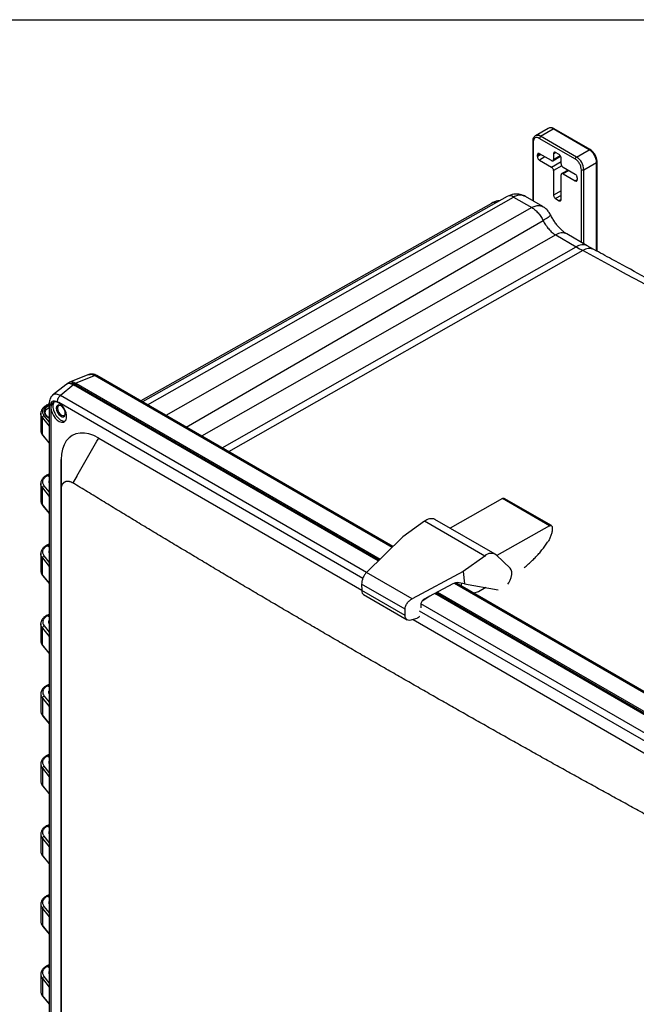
# Model space of a CAD drawing. Header units: inches. Extents: x 1.6 to 69.9, y 1.6 to 53.6.
# Tile 24 of 25: x 52.4 to 61.1, y 39.6 to 53.6. Entities that reach past the tile are written whole.
import ezdxf

# ---------------------------------------------------------------- set-up
doc = ezdxf.new("R2010")
doc.units = ezdxf.units.IN
doc.header["$LTSCALE"] = 6.5
doc.header["$MEASUREMENT"] = 0
doc.layers.add('TEXT', color=140, linetype='Continuous', lineweight=25)

msp = doc.modelspace()

# ---------------------------------------------------------------- linework, layer by layer
for p, q in [((59.861, 52.082), (59.68, 51.978)), ((59.753, 51.97), (59.934, 52.075)), ((60.446, 51.78), (59.934, 52.075)), ((60.458, 51.781), (59.947, 52.076)), ((59.643, 51.901), (59.643, 51.055)), ((59.643, 51.9), (59.643, 51.901)), ((59.65, 51.891), (59.65, 51.051)), ((60.248, 51.645), (59.736, 51.94)), ((60.265, 51.675), (59.753, 51.97)), ((59.708, 51.707), (59.737, 51.724)), ((59.909, 51.624), (59.737, 51.723)), ((59.938, 51.723), (59.967, 51.741)), ((59.938, 51.723), (59.938, 51.64)), ((60.017, 51.711), (59.967, 51.74)), ((60.265, 51.675), (60.446, 51.78)), ((59.758, 51.711), (59.708, 51.682)), ((59.708, 51.682), (59.708, 51.707)), ((59.816, 51.678), (59.737, 51.632)), ((59.737, 51.632), (59.909, 51.533)), ((59.909, 51.533), (60.046, 51.612)), ((59.93, 51.622), (60.037, 51.688)), ((59.938, 51.64), (60.031, 51.698)), ((60.046, 51.578), (60.046, 51.661)), ((60.368, 51.496), (60.549, 51.6)), ((60.549, 50.342), (60.549, 51.6)), ((60.556, 50.338), (60.556, 51.61)), ((60.054, 51.55), (59.938, 51.483)), ((59.938, 51.483), (59.938, 51.135)), ((60.144, 51.488), (60.054, 51.44)), ((60.247, 51.429), (60.074, 51.529)), ((60.156, 51.482), (60.074, 51.438)), ((60.074, 51.438), (60.247, 51.338)), ((60.139, 51.485), (60.139, 51.491)), ((60.143, 51.488), (60.143, 51.489)), ((60.334, 50.464), (60.334, 51.496)), ((60.368, 50.444), (60.368, 51.496)), ((60.046, 51.073), (60.046, 51.421)), ((60.275, 51.354), (60.247, 51.338)), ((60.275, 51.379), (60.275, 51.355)), ((60.046, 51.197), (59.938, 51.135)), ((59.055, 51.018), (54.075, 48.213)), ((59.279, 51.117), (54.098, 48.199)), ((54.171, 48.158), (59.371, 51.107)), ((59.371, 51.107), (59.629, 50.958)), ((59.786, 50.972), (59.542, 51.113)), ((60.046, 51.131), (59.967, 51.085)), ((59.967, 51.085), (60.017, 51.056)), ((60.045, 51.072), (60.017, 51.056)), ((59.629, 50.958), (54.429, 48.008)), ((59.778, 50.975), (59.784, 50.973)), ((54.721, 47.84), (59.789, 50.775)), ((59.97, 50.569), (54.938, 47.715)), ((59.97, 50.569), (60.262, 50.4)), ((60.418, 50.415), (60.126, 50.583)), ((55.23, 47.546), (60.262, 50.4)), ((60.356, 50.348), (55.321, 47.493)), ((60.512, 50.363), (60.418, 50.415)), ((53.337, 48.588), (53.06, 48.479)), ((53.427, 48.573), (53.152, 48.465)), ((53.427, 48.573), (57.647, 46.137)), ((57.656, 46.146), (53.45, 48.573)), ((53.01, 48.444), (52.821, 48.293)), ((53.12, 48.44), (52.933, 48.29)), ((57.447, 45.942), (53.12, 48.44)), ((53.132, 48.433), (53.152, 48.443)), ((53.152, 48.465), (57.475, 45.969)), ((53.152, 48.443), (57.461, 45.955)), ((57.281, 45.779), (52.933, 48.29)), ((52.746, 48.15), (52.772, 48.16)), ((52.759, 48.142), (52.746, 48.15)), ((52.772, 48.148), (52.759, 48.142)), ((52.772, 48.18), (52.772, 35.685)), ((52.885, 48.203), (52.909, 48.189)), ((57.229, 45.695), (52.909, 48.189)), ((52.653, 48.038), (52.653, 47.794)), ((52.655, 48.041), (52.654, 48.03)), ((52.677, 47.737), (52.677, 47.975)), ((52.677, 47.975), (52.772, 47.855)), ((52.772, 47.916), (52.702, 48.004)), ((52.772, 47.619), (52.677, 47.737)), ((52.68, 47.726), (52.772, 47.612)), ((53.451, 47.643), (53.476, 47.687)), ((53.476, 47.687), (57.214, 45.529)), ((53.164, 47.147), (53.451, 47.643)), ((52.945, 36.249), (52.945, 47.381)), ((52.945, 47.381), (52.945, 46.957)), ((52.746, 47.155), (52.772, 47.165)), ((52.746, 47.155), (52.772, 47.139)), ((53.164, 47.147), (53.108, 47.051)), ((52.653, 47.043), (52.653, 46.798)), ((52.655, 47.046), (52.654, 47.035)), ((52.677, 46.741), (52.677, 46.979)), ((52.677, 46.979), (52.772, 46.859)), ((52.772, 46.921), (52.702, 47.009)), ((59.212, 46.828), (58.468, 46.409)), ((59.883, 46.44), (59.212, 46.828)), ((59.909, 46.443), (59.238, 46.83)), ((52.772, 46.624), (52.677, 46.741)), ((52.68, 46.73), (52.772, 46.617)), ((58.106, 46.506), (57.799, 46.285)), ((58.961, 46.012), (58.106, 46.506)), ((59.109, 46.039), (58.254, 46.532)), ((59.883, 46.44), (59.134, 46.019)), ((59.92, 46.418), (59.92, 46.4)), ((57.28, 45.778), (57.799, 46.285)), ((52.746, 46.16), (52.772, 46.17)), ((52.746, 46.16), (52.772, 46.144)), ((52.653, 46.048), (52.653, 45.803)), ((52.655, 46.051), (52.654, 46.04)), ((52.676, 45.746), (52.676, 45.984)), ((52.676, 45.984), (52.772, 45.864)), ((52.772, 45.926), (52.702, 46.014)), ((58.961, 46.012), (58.654, 45.792)), ((59.321, 45.839), (59.126, 46.026)), ((52.772, 45.629), (52.676, 45.746)), ((52.68, 45.735), (52.772, 45.622)), ((57.928, 45.404), (57.28, 45.778)), ((58.654, 45.792), (57.928, 45.404)), ((58.654, 45.792), (58.674, 45.616)), ((57.829, 45.256), (57.212, 45.612)), ((57.212, 45.612), (57.214, 45.523)), ((58.509, 45.616), (58.1, 45.398)), ((58.529, 45.627), (63.096, 42.99)), ((63.119, 42.991), (58.551, 45.629)), ((58.562, 45.623), (58.562, 45.624)), ((58.674, 45.616), (58.599, 45.633)), ((58.674, 45.616), (59.15, 45.533)), ((58.974, 45.564), (58.87, 45.504)), ((57.828, 45.169), (57.214, 45.523)), ((57.239, 45.465), (57.859, 45.106)), ((58.181, 45.441), (58.07, 45.371)), ((62.828, 42.835), (58.25, 45.478)), ((58.26, 45.472), (58.28, 45.483)), ((58.28, 45.483), (58.272, 45.49)), ((58.28, 45.483), (62.865, 42.836)), ((58.289, 45.499), (62.865, 42.857)), ((58.87, 45.504), (58.799, 45.485)), ((58.052, 45.327), (58.051, 45.278)), ((62.604, 42.706), (58.053, 45.334)), ((52.772, 45.174), (52.746, 45.165)), ((52.772, 45.149), (52.746, 45.165)), ((57.828, 45.169), (57.829, 45.256)), ((62.532, 42.633), (58.034, 45.23)), ((52.655, 45.056), (52.653, 45.045)), ((52.653, 45.052), (52.653, 44.808)), ((52.702, 45.019), (52.772, 44.931)), ((57.994, 45.126), (57.927, 45.104)), ((57.942, 45.109), (61.967, 42.785)), ((52.676, 44.751), (52.676, 44.989)), ((52.676, 44.989), (52.772, 44.869)), ((52.772, 44.633), (52.676, 44.751)), ((52.68, 44.74), (52.772, 44.627)), ((52.772, 44.179), (52.746, 44.169)), ((52.772, 44.154), (52.746, 44.169)), ((52.653, 44.057), (52.653, 43.813)), ((52.676, 43.994), (52.676, 43.756)), ((52.676, 43.994), (52.772, 43.874)), ((52.702, 44.024), (52.772, 43.936)), ((52.772, 43.638), (52.676, 43.756)), ((52.68, 43.745), (52.772, 43.632)), ((52.653, 43.062), (52.653, 42.818)), ((52.746, 43.174), (52.772, 43.184)), ((52.746, 43.174), (52.772, 43.159)), ((52.676, 42.999), (52.676, 42.761)), ((52.676, 42.999), (52.772, 42.879)), ((52.772, 42.941), (52.702, 43.029)), ((52.772, 42.643), (52.676, 42.761)), ((52.68, 42.75), (52.772, 42.637)), ((52.746, 42.179), (52.772, 42.189)), ((52.746, 42.179), (52.772, 42.164)), ((52.653, 42.067), (52.653, 41.823)), ((52.676, 42.004), (52.676, 41.766)), ((52.676, 42.004), (52.772, 41.884)), ((52.772, 41.945), (52.702, 42.034)), ((52.772, 41.648), (52.676, 41.766)), ((52.68, 41.755), (52.772, 41.642)), ((52.746, 41.184), (52.772, 41.194)), ((52.746, 41.184), (52.772, 41.169)), ((52.653, 41.072), (52.653, 40.828)), ((52.676, 41.008), (52.676, 40.771)), ((52.676, 41.008), (52.772, 40.889)), ((52.772, 40.95), (52.702, 41.038)), ((52.772, 40.653), (52.676, 40.771)), ((52.68, 40.759), (52.772, 40.646)), ((52.746, 40.189), (52.772, 40.199)), ((52.746, 40.189), (52.772, 40.173)), ((52.653, 40.077), (52.653, 39.832)), ((52.676, 40.013), (52.676, 39.775)), ((52.676, 40.013), (52.772, 39.893)), ((52.772, 39.955), (52.702, 40.043)), ((52.772, 39.658), (52.676, 39.775)), ((52.68, 39.764), (52.772, 39.651))]:
    msp.add_line(p, q)
at = {"flags": 128}
for points in [[(52.798, 48.12), (52.802, 48.083), (52.814, 48.044), (52.833, 48.005), (52.858, 47.97), (52.887, 47.942), (52.917, 47.922), (52.947, 47.912), (52.974, 47.913), (52.996, 47.924), (53.012, 47.945), (53.021, 47.974), (53.021, 48.009), (53.012, 48.048), (52.996, 48.087), (52.974, 48.124), (52.947, 48.156), (52.917, 48.18), (52.887, 48.195), (52.858, 48.2), (52.833, 48.194), (52.814, 48.178), (52.802, 48.153), (52.798, 48.12)], [(52.846, 48.199), (52.836, 48.183), (52.827, 48.154), (52.827, 48.119), (52.836, 48.08), (52.851, 48.041), (52.874, 48.004), (52.901, 47.972), (52.931, 47.947), (52.961, 47.932), (52.99, 47.927), (53.002, 47.929)], [(52.874, 48.109), (52.878, 48.08), (52.891, 48.049), (52.909, 48.022), (52.932, 48.001), (52.956, 47.99), (52.977, 47.99), (52.993, 48.001), (53.002, 48.022), (53.002, 48.049), (52.993, 48.08), (52.977, 48.109), (52.956, 48.134), (52.932, 48.15), (52.909, 48.156), (52.891, 48.15), (52.878, 48.134), (52.874, 48.109)], [(52.943, 48.144), (52.925, 48.149), (52.907, 48.146), (52.895, 48.132), (52.891, 48.109), (52.895, 48.082), (52.907, 48.054), (52.925, 48.03), (52.947, 48.012), (52.968, 48.005), (52.986, 48.008), (52.999, 48.022), (53.003, 48.04)], [(53.476, 47.687), (53.407, 47.722), (53.338, 47.746), (53.273, 47.758), (53.211, 47.758), (53.153, 47.747), (53.101, 47.724), (53.055, 47.69), (53.016, 47.646), (52.986, 47.592), (52.964, 47.529), (52.95, 47.458), (52.945, 47.381)], [(59.29, 45.613), (59.301, 45.629), (59.323, 45.668), (59.338, 45.709), (59.345, 45.749), (59.345, 45.786), (59.337, 45.817), (59.321, 45.839)]]:
    msp.add_lwpolyline(points, dxfattribs=at)
for centre, radius, start, end in [((59.892, 52.015), 0.0736, 54.3811, 114.3066), ((59.942, 52.065), 0.0123, 65.6924, 125.6179), ((59.655, 51.902), 0.0125, 188.5326, 245.372), ((59.711, 51.91), 0.0738, 54.4325, 113.7198), ((59.774, 51.939), 0.0375, 122.6053, 177.3932), ((60.453, 51.77), 0.0117, 63.8576, 127.2725), ((60.325, 51.59), 0.225, 2.6047, 57.3937), ((60.285, 51.644), 0.0375, 122.6053, 177.3932), ((60.144, 51.486), 0.225, 2.6047, 57.3937), ((60.545, 51.611), 0.0117, 292.738, 355.958), ((60.351, 51.529), 0.0375, 242.6083, 297.3899), ((59.116, 50.905), 0.127, 83.9654, 118.4035), ((59.317, 51.031), 0.0936, 54.5748, 113.64), ((60.061, 50.44), 0.158, 65.5252, 125.1137), ((60.353, 50.271), 0.158, 65.5501, 125.1116), ((62.163, 53.692), 3.801, 239.9949, 241.6166), ((60.447, 50.216), 0.16, 66.1091, 124.6472), ((-3.867, -68.417), 135.017, 58.40581, 61.59721), ((58.202, 46.397), 0.145, 68.7738, 131.5509), ((59.052, 45.921), 0.129, 54.8103, 135.0353)]:
    msp.add_arc(centre, radius, start, end)
for points, knots in [([(59.947, 52.075), (59.942, 52.078), (59.928, 52.087), (59.905, 52.092), (59.881, 52.091), (59.868, 52.084), (59.862, 52.082)], [0, 0, 0, 0, 0.171728, 0.48702, 0.782787, 1, 1, 1, 1]), ([(59.681, 51.977), (59.675, 51.973), (59.662, 51.965), (59.65, 51.943), (59.643, 51.921), (59.644, 51.906), (59.644, 51.9)], [0, 0, 0, 0, 0.242912, 0.53647, 0.83923, 1, 1, 1, 1]), ([(59.736, 51.94), (59.726, 51.946), (59.715, 51.951), (59.694, 51.953), (59.684, 51.951), (59.667, 51.942), (59.66, 51.934), (59.652, 51.914), (59.65, 51.902), (59.65, 51.891)], [0, 0, 0, 0, 0.25, 0.25, 0.5, 0.5, 0.75, 0.75, 1, 1, 1, 1]), ([(59.737, 51.723), (59.734, 51.725), (59.73, 51.727), (59.723, 51.728), (59.72, 51.727), (59.714, 51.724), (59.712, 51.721), (59.709, 51.715), (59.708, 51.711), (59.708, 51.707)], [0, 0, 0, 0, 0.25, 0.25, 0.5, 0.5, 0.75, 0.75, 1, 1, 1, 1]), ([(59.967, 51.74), (59.964, 51.742), (59.96, 51.743), (59.953, 51.744), (59.949, 51.744), (59.944, 51.74), (59.942, 51.738), (59.939, 51.731), (59.938, 51.727), (59.938, 51.723)], [0, 0, 0, 0, 0.25, 0.25, 0.5, 0.5, 0.75, 0.75, 1, 1, 1, 1]), ([(60.556, 51.61), (60.556, 51.617), (60.555, 51.634), (60.548, 51.664), (60.533, 51.699), (60.513, 51.733), (60.487, 51.76), (60.468, 51.776), (60.458, 51.781), (60.458, 51.781)], [0, 0, 0, 0, 0.096797, 0.276274, 0.455181, 0.633881, 0.813485, 0.995224, 1, 1, 1, 1]), ([(59.708, 51.682), (59.708, 51.678), (59.709, 51.674), (59.712, 51.664), (59.714, 51.659), (59.72, 51.649), (59.723, 51.645), (59.73, 51.637), (59.734, 51.634), (59.737, 51.632)], [0, 0, 0, 0, 0.25, 0.25, 0.5, 0.5, 0.75, 0.75, 1, 1, 1, 1]), ([(59.909, 51.624), (59.913, 51.622), (59.917, 51.62), (59.924, 51.62), (59.927, 51.62), (59.933, 51.623), (59.935, 51.626), (59.938, 51.633), (59.938, 51.636), (59.938, 51.64)], [0, 0, 0, 0, 0.25, 0.25, 0.5, 0.5, 0.75, 0.75, 1, 1, 1, 1]), ([(60.046, 51.661), (60.046, 51.665), (60.045, 51.67), (60.042, 51.68), (60.04, 51.685), (60.034, 51.695), (60.031, 51.699), (60.024, 51.706), (60.02, 51.709), (60.017, 51.711)], [0, 0, 0, 0, 0.25, 0.25, 0.5, 0.5, 0.75, 0.75, 1, 1, 1, 1]), ([(60.046, 51.578), (60.046, 51.574), (60.046, 51.57), (60.049, 51.56), (60.051, 51.555), (60.057, 51.545), (60.06, 51.541), (60.067, 51.533), (60.071, 51.531), (60.074, 51.529)], [0, 0, 0, 0, 0.25, 0.25, 0.5, 0.5, 0.75, 0.75, 1, 1, 1, 1]), ([(60.334, 51.496), (60.334, 51.508), (60.332, 51.521), (60.323, 51.551), (60.317, 51.566), (60.3, 51.596), (60.29, 51.609), (60.269, 51.631), (60.258, 51.639), (60.248, 51.645)], [0, 0, 0, 0, 0.25, 0.25, 0.5, 0.5, 0.75, 0.75, 1, 1, 1, 1]), ([(59.938, 51.483), (59.938, 51.487), (59.938, 51.492), (59.935, 51.501), (59.933, 51.507), (59.927, 51.516), (59.924, 51.521), (59.917, 51.528), (59.913, 51.531), (59.909, 51.533)], [0, 0, 0, 0, 0.25, 0.25, 0.5, 0.5, 0.75, 0.75, 1, 1, 1, 1]), ([(60.074, 51.438), (60.071, 51.44), (60.067, 51.441), (60.06, 51.442), (60.057, 51.441), (60.051, 51.438), (60.049, 51.436), (60.046, 51.429), (60.046, 51.425), (60.046, 51.421)], [0, 0, 0, 0, 0.25, 0.25, 0.5, 0.5, 0.75, 0.75, 1, 1, 1, 1]), ([(60.275, 51.379), (60.275, 51.383), (60.275, 51.388), (60.272, 51.398), (60.27, 51.403), (60.264, 51.413), (60.261, 51.417), (60.254, 51.424), (60.25, 51.427), (60.247, 51.429)], [0, 0, 0, 0, 0.25, 0.25, 0.5, 0.5, 0.75, 0.75, 1, 1, 1, 1]), ([(60.247, 51.338), (60.25, 51.336), (60.254, 51.335), (60.261, 51.334), (60.264, 51.335), (60.27, 51.338), (60.272, 51.341), (60.275, 51.347), (60.275, 51.351), (60.275, 51.355)], [0, 0, 0, 0, 0.25, 0.25, 0.5, 0.5, 0.75, 0.75, 1, 1, 1, 1]), ([(59.166, 51.053), (59.16, 51.053), (59.12, 51.052), (59.085, 51.033), (59.055, 51.018)], [0, 0, 0, 0, 0.168677, 1, 1, 1, 1]), ([(59.541, 51.113), (59.516, 51.125), (59.463, 51.15), (59.369, 51.155), (59.31, 51.129), (59.279, 51.116)], [0, 0, 0, 0, 0.290306, 0.631929, 1, 1, 1, 1]), ([(59.541, 51.113), (59.54, 51.114), (59.524, 51.127), (59.485, 51.134), (59.429, 51.134), (59.39, 51.116), (59.371, 51.107)], [0, 0, 0, 0, 0.026391, 0.349766, 0.676329, 1, 1, 1, 1]), ([(59.938, 51.135), (59.938, 51.131), (59.939, 51.126), (59.942, 51.117), (59.944, 51.111), (59.949, 51.102), (59.953, 51.097), (59.96, 51.09), (59.964, 51.087), (59.967, 51.085)], [0, 0, 0, 0, 0.25, 0.25, 0.5, 0.5, 0.75, 0.75, 1, 1, 1, 1]), ([(60.017, 51.056), (60.02, 51.054), (60.024, 51.053), (60.031, 51.052), (60.034, 51.053), (60.04, 51.056), (60.042, 51.059), (60.045, 51.065), (60.046, 51.069), (60.046, 51.073)], [0, 0, 0, 0, 0.25, 0.25, 0.5, 0.5, 0.75, 0.75, 1, 1, 1, 1]), ([(59.629, 50.958), (59.641, 50.964), (59.663, 50.975), (59.691, 50.984), (59.722, 50.988), (59.752, 50.988), (59.771, 50.979), (59.778, 50.975)], [0, 0, 0, 0, 0.213957, 0.390117, 0.528447, 0.805804, 1, 1, 1, 1]), ([(59.629, 50.958), (59.644, 50.949), (59.659, 50.939), (59.689, 50.913), (59.704, 50.899), (59.732, 50.867), (59.746, 50.849), (59.77, 50.813), (59.78, 50.794), (59.789, 50.775)], [0, 0, 0, 0, 0.25, 0.25, 0.5, 0.5, 0.75, 0.75, 1, 1, 1, 1]), ([(59.897, 50.852), (59.888, 50.868), (59.871, 50.9), (59.831, 50.94), (59.8, 50.966), (59.781, 50.975), (59.779, 50.976)], [0, 0, 0, 0, 0.315908, 0.63896, 0.960331, 1, 1, 1, 1]), ([(59.896, 50.853), (59.896, 50.851), (59.896, 50.849), (59.884, 50.837), (59.862, 50.82), (59.831, 50.8), (59.803, 50.783), (59.789, 50.775)], [0, 0, 0, 0, 0.166096, 0.374374, 0.58282, 0.791379, 1, 1, 1, 1]), ([(59.789, 50.775), (59.8, 50.754), (59.812, 50.733), (59.839, 50.691), (59.854, 50.672), (59.885, 50.636), (59.902, 50.619), (59.936, 50.591), (59.953, 50.579), (59.97, 50.569)], [0, 0, 0, 0, 0.25, 0.25, 0.5, 0.5, 0.75, 0.75, 1, 1, 1, 1]), ([(60.126, 50.584), (60.12, 50.587), (60.106, 50.595), (60.079, 50.616), (60.045, 50.646), (60.009, 50.682), (59.974, 50.725), (59.941, 50.774), (59.915, 50.817), (59.902, 50.844), (59.897, 50.853)], [0, 0, 0, 0, 0.0814674, 0.2138592, 0.3497911, 0.4893122, 0.6319226, 0.7768256, 0.9230852, 1, 1, 1, 1]), ([(63.766, 48.544), (63.617, 48.63), (63.183, 48.88), (62.466, 49.287), (61.615, 49.761), (60.963, 50.119), (60.596, 50.317), (60.512, 50.362)], [0, 0, 0, 0, 0.137732, 0.399375, 0.661019, 0.922664, 1, 1, 1, 1]), ([(53.337, 48.585), (53.348, 48.589), (53.367, 48.595), (53.399, 48.587), (53.418, 48.578), (53.427, 48.573)], [0, 0, 0, 0, 0.421781, 0.707065, 1, 1, 1, 1]), ([(53.45, 48.573), (53.44, 48.579), (53.42, 48.589), (53.389, 48.595), (53.361, 48.595), (53.345, 48.59), (53.338, 48.588)], [0, 0, 0, 0, 0.25949, 0.525393, 0.79561, 1, 1, 1, 1]), ([(53.45, 48.573), (53.447, 48.575), (53.44, 48.578), (53.432, 48.574), (53.427, 48.573)], [0, 0, 0, 0, 0.4689548, 1, 1, 1, 1]), ([(53.12, 48.44), (53.11, 48.445), (53.091, 48.454), (53.056, 48.461), (53.026, 48.46), (53.014, 48.445), (53.012, 48.442)], [0, 0, 0, 0, 0.23529, 0.464161, 0.901045, 1, 1, 1, 1]), ([(53.03, 48.452), (53.036, 48.461), (53.052, 48.482), (53.087, 48.487), (53.123, 48.48), (53.142, 48.47), (53.152, 48.465)], [0, 0, 0, 0, 0.2448914, 0.6109983, 0.8028046, 1, 1, 1, 1]), ([(53.152, 48.443), (53.133, 48.453), (53.106, 48.466), (53.087, 48.457), (53.082, 48.455)], [0, 0, 0, 0, 0.71626, 1, 1, 1, 1]), ([(52.82, 48.291), (52.814, 48.286), (52.801, 48.274), (52.785, 48.247), (52.774, 48.214), (52.773, 48.19), (52.772, 48.178)], [0, 0, 0, 0, 0.203469, 0.475661, 0.74222, 1, 1, 1, 1]), ([(52.933, 48.29), (52.913, 48.297), (52.876, 48.313), (52.836, 48.308), (52.824, 48.293), (52.822, 48.289)], [0, 0, 0, 0, 0.451397, 0.878896, 1, 1, 1, 1]), ([(52.933, 48.29), (52.926, 48.285), (52.92, 48.28), (52.909, 48.267), (52.903, 48.259), (52.895, 48.243), (52.891, 48.235), (52.887, 48.218), (52.885, 48.21), (52.885, 48.203)], [0, 0, 0, 0, 0.25, 0.25, 0.5, 0.5, 0.75, 0.75, 1, 1, 1, 1]), ([(52.733, 48.152), (52.721, 48.144), (52.696, 48.128), (52.672, 48.098), (52.658, 48.072), (52.656, 48.056), (52.656, 48.052)], [0, 0, 0, 0, 0.2945811, 0.5929338, 0.8936459, 1, 1, 1, 1]), ([(52.702, 48.004), (52.693, 48.016), (52.686, 48.029), (52.68, 48.055), (52.681, 48.068), (52.689, 48.094), (52.696, 48.106), (52.717, 48.13), (52.73, 48.141), (52.746, 48.15)], [0, 0, 0, 0, 0.25, 0.25, 0.5, 0.5, 0.75, 0.75, 1, 1, 1, 1]), ([(52.759, 48.142), (52.749, 48.135), (52.73, 48.122), (52.707, 48.093), (52.697, 48.059), (52.708, 48.024), (52.727, 48), (52.748, 47.983), (52.764, 47.975), (52.772, 47.971)], [0, 0, 0, 0, 0.137834, 0.265367, 0.488496, 0.670655, 0.811522, 0.89642, 1, 1, 1, 1]), ([(52.717, 48.046), (52.717, 48.046), (52.715, 48.057), (52.724, 48.077), (52.743, 48.103), (52.761, 48.116), (52.771, 48.122)], [0, 0, 0, 0, 0.001802, 0.420623, 0.69045, 1, 1, 1, 1]), ([(52.776, 48.17), (52.773, 48.17), (52.755, 48.165), (52.741, 48.156), (52.728, 48.15)], [0, 0, 0, 0, 0.164847, 1, 1, 1, 1]), ([(52.746, 48.15), (52.744, 48.151), (52.739, 48.153), (52.734, 48.153), (52.732, 48.152), (52.732, 48.151)], [0, 0, 0, 0, 0.387183, 0.874446, 1, 1, 1, 1]), ([(52.759, 48.142), (52.76, 48.142), (52.761, 48.141), (52.762, 48.14), (52.764, 48.139), (52.766, 48.137), (52.768, 48.133), (52.77, 48.129), (52.771, 48.125), (52.771, 48.124), (52.771, 48.123), (52.771, 48.122)], [0, 0, 0, 0, 0.0800252, 0.1636416, 0.2503341, 0.3375484, 0.5005428, 0.7492505, 0.8768028, 0.9362779, 1, 1, 1, 1]), ([(52.794, 48.15), (52.788, 48.154), (52.777, 48.162), (52.771, 48.174), (52.773, 48.179), (52.773, 48.18)], [0, 0, 0, 0, 0.4699431, 0.9398863, 1, 1, 1, 1]), ([(52.794, 48.15), (52.794, 48.164), (52.796, 48.176), (52.805, 48.197), (52.812, 48.205), (52.829, 48.214), (52.839, 48.216), (52.862, 48.214), (52.873, 48.21), (52.885, 48.203)], [0, 0, 0, 0, 0.25, 0.25, 0.5, 0.5, 0.75, 0.75, 1, 1, 1, 1]), ([(52.794, 48.15), (52.794, 48.149), (52.794, 48.146), (52.794, 48.142), (52.794, 48.136), (52.795, 48.13), (52.795, 48.123), (52.795, 48.114), (52.795, 48.104), (52.795, 48.08), (52.795, 48.027), (52.795, 47.913), (52.795, 47.686), (52.795, 47.232), (52.795, 46.324), (52.795, 44.507), (52.795, 41.912), (52.794, 38.798), (52.794, 36.721), (52.794, 35.683)], [0, 0, 0, 0, 0.000285, 0.000651, 0.001097, 0.001549, 0.00221, 0.002698, 0.003674, 0.00465, 0.008553, 0.01636, 0.031973, 0.0632, 0.125653, 0.25056, 0.500373, 0.750187, 1, 1, 1, 1]), ([(52.677, 47.975), (52.668, 47.988), (52.651, 48.013), (52.655, 48.039), (52.657, 48.052)], [0, 0, 0, 0, 0.535315, 1, 1, 1, 1]), ([(52.702, 48.004), (52.695, 48.003), (52.689, 47.998), (52.679, 47.987), (52.677, 47.98), (52.677, 47.975)], [0, 0, 0, 0, 0.5, 0.5, 1, 1, 1, 1]), ([(52.751, 47.989), (52.749, 47.991), (52.737, 47.999), (52.722, 48.018), (52.719, 48.036), (52.717, 48.046)], [0, 0, 0, 0, 0.0682973, 0.5059716, 1, 1, 1, 1]), ([(52.776, 47.973), (52.775, 47.974), (52.764, 47.978), (52.757, 47.984), (52.751, 47.989)], [0, 0, 0, 0, 0.069499, 1, 1, 1, 1]), ([(52.653, 47.798), (52.655, 47.785), (52.657, 47.758), (52.674, 47.735), (52.682, 47.724)], [0, 0, 0, 0, 0.503901, 1, 1, 1, 1]), ([(52.656, 47.796), (52.656, 47.789), (52.653, 47.769), (52.667, 47.75), (52.677, 47.737)], [0, 0, 0, 0, 0.327259, 1, 1, 1, 1]), ([(52.681, 47.726), (52.68, 47.727), (52.677, 47.729), (52.677, 47.734), (52.677, 47.737)], [0, 0, 0, 0, 0.282928, 1, 1, 1, 1]), ([(52.733, 47.157), (52.721, 47.149), (52.696, 47.133), (52.672, 47.102), (52.658, 47.077), (52.656, 47.061), (52.656, 47.057)], [0, 0, 0, 0, 0.294707, 0.593161, 0.893957, 1, 1, 1, 1]), ([(52.702, 47.009), (52.693, 47.021), (52.686, 47.034), (52.68, 47.06), (52.681, 47.073), (52.689, 47.099), (52.696, 47.111), (52.717, 47.135), (52.73, 47.145), (52.746, 47.155)], [0, 0, 0, 0, 0.25, 0.25, 0.5, 0.5, 0.75, 0.75, 1, 1, 1, 1]), ([(52.772, 47.174), (52.771, 47.174), (52.754, 47.169), (52.74, 47.161), (52.728, 47.154)], [0, 0, 0, 0, 0.104559, 1, 1, 1, 1]), ([(52.746, 47.155), (52.744, 47.156), (52.74, 47.158), (52.735, 47.158), (52.732, 47.157), (52.732, 47.156)], [0, 0, 0, 0, 0.364233, 0.841885, 1, 1, 1, 1]), ([(52.677, 46.979), (52.668, 46.993), (52.651, 47.017), (52.655, 47.044), (52.657, 47.057)], [0, 0, 0, 0, 0.534708, 1, 1, 1, 1]), ([(52.702, 47.009), (52.695, 47.007), (52.689, 47.003), (52.679, 46.992), (52.677, 46.985), (52.677, 46.979)], [0, 0, 0, 0, 0.5, 0.5, 1, 1, 1, 1]), ([(52.772, 47.083), (52.77, 47.077), (52.766, 47.066), (52.768, 47.052), (52.772, 47.045), (52.772, 47.044)], [0, 0, 0, 0, 0.476138, 0.874566, 1, 1, 1, 1]), ([(52.945, 46.957), (52.945, 46.959), (52.946, 46.964), (52.946, 46.971), (52.946, 46.978), (52.947, 46.984), (52.948, 46.991), (52.95, 46.997), (52.951, 47.003), (52.953, 47.009), (52.955, 47.014), (52.957, 47.02), (52.959, 47.025), (52.961, 47.029), (52.964, 47.034), (52.967, 47.038), (52.969, 47.042), (52.972, 47.046), (52.976, 47.05), (52.979, 47.053), (52.982, 47.056), (52.986, 47.059), (52.99, 47.062), (52.995, 47.065), (53.002, 47.068), (53.01, 47.072), (53.02, 47.074), (53.029, 47.075), (53.04, 47.075), (53.05, 47.074), (53.061, 47.071), (53.073, 47.068), (53.085, 47.064), (53.096, 47.058), (53.104, 47.053), (53.108, 47.051)], [0, 0, 0, 0, 0.024208, 0.04828, 0.072216, 0.096014, 0.119673, 0.143194, 0.166574, 0.189814, 0.212912, 0.235869, 0.258682, 0.281352, 0.303878, 0.326258, 0.348493, 0.370582, 0.392524, 0.414319, 0.435965, 0.457463, 0.478811, 0.50001, 0.543429, 0.587269, 0.631527, 0.676197, 0.721275, 0.766755, 0.812631, 0.8589, 0.905555, 0.95259, 1, 1, 1, 1]), ([(61.599, 42.149), (61.528, 42.188), (61.384, 42.266), (61.169, 42.384), (60.954, 42.502), (60.739, 42.62), (60.524, 42.738), (60.31, 42.856), (60.095, 42.975), (59.881, 43.094), (59.667, 43.214), (59.453, 43.334), (59.239, 43.453), (59.026, 43.574), (58.812, 43.694), (58.599, 43.815), (58.386, 43.936), (58.173, 44.057), (57.96, 44.179), (57.747, 44.301), (57.535, 44.423), (57.322, 44.545), (57.11, 44.668), (56.898, 44.791), (56.686, 44.914), (56.474, 45.038), (56.263, 45.162), (56.051, 45.286), (55.84, 45.41), (55.629, 45.535), (55.418, 45.659), (55.207, 45.785), (54.997, 45.91), (54.786, 46.036), (54.576, 46.162), (54.366, 46.288), (54.156, 46.414), (53.946, 46.541), (53.736, 46.668), (53.527, 46.796), (53.318, 46.923), (53.178, 47.008), (53.108, 47.051)], [0, 0, 0, 0, 0.0250009, 0.0500016, 0.0750022, 0.1000026, 0.125003, 0.1500033, 0.1750034, 0.2000035, 0.2250035, 0.2500034, 0.2750033, 0.3000031, 0.3250028, 0.3500025, 0.3750022, 0.4000018, 0.4250013, 0.4500009, 0.4750005, 0.5, 0.5249995, 0.5499991, 0.5749987, 0.5999982, 0.6249978, 0.6499975, 0.6749972, 0.6999969, 0.7249967, 0.7499966, 0.7749965, 0.7999965, 0.8249966, 0.8499967, 0.874997, 0.8999974, 0.9249978, 0.9499984, 0.9749991, 1, 1, 1, 1]), ([(52.945, 46.957), (52.945, 46.875), (52.945, 46.711), (52.945, 46.465), (52.945, 46.219), (52.945, 45.974), (52.945, 45.729), (52.945, 45.483), (52.945, 45.239), (52.945, 44.994), (52.945, 44.749), (52.945, 44.505), (52.945, 44.261), (52.945, 44.017), (52.945, 43.773), (52.945, 43.529), (52.945, 43.286), (52.945, 43.042), (52.945, 42.799), (52.945, 42.556), (52.945, 42.313), (52.945, 42.071), (52.945, 41.828), (52.945, 41.586), (52.945, 41.344), (52.945, 41.102), (52.945, 40.86), (52.945, 40.619), (52.945, 40.377), (52.945, 40.136), (52.945, 39.895), (52.945, 39.654), (52.945, 39.413), (52.945, 39.173), (52.945, 38.933), (52.945, 38.692), (52.945, 38.452), (52.945, 38.213), (52.945, 37.973), (52.945, 37.734), (52.945, 37.494), (52.945, 37.255), (52.945, 37.016), (52.945, 36.778), (52.945, 36.539), (52.945, 36.301), (52.945, 36.063), (52.945, 35.904), (52.945, 35.825)], [0, 0, 0, 0, 0.0217402, 0.0434802, 0.0652201, 0.0869599, 0.1086996, 0.1304391, 0.1521785, 0.1739179, 0.1956571, 0.2173963, 0.2391353, 0.2608743, 0.2826132, 0.3043521, 0.3260909, 0.3478296, 0.3695683, 0.391307, 0.4130456, 0.4347843, 0.4565228, 0.4782614, 0.5, 0.5217386, 0.5434772, 0.5652157, 0.5869544, 0.608693, 0.6304317, 0.6521704, 0.6739091, 0.6956479, 0.7173868, 0.7391257, 0.7608647, 0.7826037, 0.8043429, 0.8260821, 0.8478215, 0.8695609, 0.8913004, 0.9130401, 0.9347799, 0.9565198, 0.9782598, 1, 1, 1, 1]), ([(59.212, 46.828), (59.217, 46.83), (59.227, 46.834), (59.234, 46.831), (59.238, 46.83)], [0, 0, 0, 0, 0.50819, 1, 1, 1, 1]), ([(52.653, 46.803), (52.655, 46.789), (52.657, 46.763), (52.674, 46.74), (52.682, 46.729)], [0, 0, 0, 0, 0.503901, 1, 1, 1, 1]), ([(52.656, 46.801), (52.656, 46.794), (52.653, 46.774), (52.667, 46.754), (52.677, 46.741)], [0, 0, 0, 0, 0.327259, 1, 1, 1, 1]), ([(52.681, 46.731), (52.68, 46.731), (52.677, 46.734), (52.677, 46.738), (52.677, 46.741)], [0, 0, 0, 0, 0.282928, 1, 1, 1, 1]), ([(59.883, 46.44), (59.884, 46.441), (59.886, 46.442), (59.888, 46.443), (59.889, 46.443), (59.893, 46.444), (59.895, 46.445), (59.902, 46.445), (59.906, 46.444), (59.913, 46.44), (59.916, 46.437), (59.918, 46.431), (59.919, 46.428), (59.92, 46.423), (59.92, 46.421), (59.92, 46.418)], [0, 0, 0, 0, 0.0625, 0.0625, 0.125, 0.125, 0.25, 0.25, 0.5, 0.5, 0.75, 0.75, 0.875, 0.875, 1, 1, 1, 1]), ([(59.92, 46.4), (59.92, 46.396), (59.92, 46.392), (59.919, 46.384), (59.919, 46.38), (59.918, 46.369), (59.917, 46.361), (59.912, 46.336), (59.908, 46.32), (59.896, 46.286), (59.889, 46.27), (59.877, 46.245), (59.872, 46.237), (59.863, 46.222), (59.858, 46.214), (59.853, 46.207)], [0, 0, 0, 0, 0.0625, 0.0625, 0.125, 0.125, 0.25, 0.25, 0.5, 0.5, 0.75, 0.75, 0.875, 0.875, 1, 1, 1, 1]), ([(52.733, 46.162), (52.721, 46.154), (52.696, 46.138), (52.672, 46.107), (52.658, 46.081), (52.656, 46.066), (52.656, 46.062)], [0, 0, 0, 0, 0.294581, 0.592934, 0.893646, 1, 1, 1, 1]), ([(52.702, 46.014), (52.693, 46.026), (52.686, 46.039), (52.68, 46.064), (52.681, 46.078), (52.689, 46.104), (52.696, 46.116), (52.717, 46.14), (52.73, 46.15), (52.746, 46.16)], [0, 0, 0, 0, 0.25, 0.25, 0.5, 0.5, 0.75, 0.75, 1, 1, 1, 1]), ([(52.772, 46.179), (52.771, 46.179), (52.754, 46.174), (52.74, 46.166), (52.728, 46.159)], [0, 0, 0, 0, 0.104559, 1, 1, 1, 1]), ([(52.746, 46.16), (52.745, 46.16), (52.744, 46.161), (52.741, 46.162), (52.739, 46.162), (52.736, 46.163), (52.734, 46.162), (52.732, 46.162), (52.732, 46.161)], [0, 0, 0, 0, 0.131022, 0.276354, 0.436342, 0.610884, 0.79926, 1, 1, 1, 1]), ([(59.52, 45.849), (59.529, 45.856), (59.554, 45.875), (59.595, 45.909), (59.641, 45.952), (59.687, 45.998), (59.731, 46.046), (59.773, 46.097), (59.814, 46.151), (59.84, 46.188), (59.853, 46.207)], [0, 0, 0, 0, 0.076799, 0.208569, 0.340533, 0.472431, 0.604223, 0.736182, 0.867931, 1, 1, 1, 1]), ([(52.676, 45.984), (52.668, 45.997), (52.651, 46.022), (52.655, 46.049), (52.657, 46.061)], [0, 0, 0, 0, 0.535316, 1, 1, 1, 1]), ([(52.702, 46.014), (52.695, 46.012), (52.689, 46.008), (52.679, 45.997), (52.677, 45.99), (52.676, 45.984)], [0, 0, 0, 0, 0.5, 0.5, 1, 1, 1, 1]), ([(52.772, 46.088), (52.77, 46.082), (52.766, 46.07), (52.768, 46.057), (52.772, 46.05), (52.772, 46.049)], [0, 0, 0, 0, 0.476138, 0.874566, 1, 1, 1, 1]), ([(52.653, 45.808), (52.655, 45.794), (52.657, 45.768), (52.674, 45.745), (52.682, 45.733)], [0, 0, 0, 0, 0.503901, 1, 1, 1, 1]), ([(52.656, 45.806), (52.656, 45.799), (52.653, 45.779), (52.667, 45.759), (52.676, 45.746)], [0, 0, 0, 0, 0.327259, 1, 1, 1, 1]), ([(52.681, 45.736), (52.68, 45.736), (52.677, 45.739), (52.677, 45.743), (52.676, 45.746)], [0, 0, 0, 0, 0.282928, 1, 1, 1, 1]), ([(57.28, 45.778), (57.271, 45.77), (57.262, 45.759), (57.245, 45.733), (57.237, 45.717), (57.224, 45.686), (57.219, 45.669), (57.213, 45.638), (57.212, 45.624), (57.212, 45.612)], [0, 0, 0, 0, 0.25, 0.25, 0.5, 0.5, 0.75, 0.75, 1, 1, 1, 1]), ([(58.599, 45.633), (58.587, 45.636), (58.572, 45.636), (58.541, 45.63), (58.525, 45.624), (58.509, 45.616)], [0, 0, 0, 0, 0.5, 0.5, 1, 1, 1, 1]), ([(58.627, 45.585), (58.627, 45.585), (58.627, 45.597), (58.632, 45.611), (58.636, 45.624)], [0, 0, 0, 0, 0.044345, 1, 1, 1, 1]), ([(57.214, 45.523), (57.216, 45.509), (57.218, 45.482), (57.232, 45.471), (57.239, 45.466)], [0, 0, 0, 0, 0.516586, 1, 1, 1, 1]), ([(57.829, 45.256), (57.829, 45.268), (57.831, 45.281), (57.841, 45.31), (57.848, 45.325), (57.867, 45.354), (57.878, 45.367), (57.903, 45.389), (57.915, 45.398), (57.928, 45.404)], [0, 0, 0, 0, 0.25, 0.25, 0.5, 0.5, 0.75, 0.75, 1, 1, 1, 1]), ([(58.1, 45.398), (58.094, 45.395), (58.088, 45.391), (58.076, 45.38), (58.071, 45.374), (58.062, 45.36), (58.058, 45.353), (58.053, 45.339), (58.052, 45.333), (58.052, 45.327)], [0, 0, 0, 0, 0.25, 0.25, 0.5, 0.5, 0.75, 0.75, 1, 1, 1, 1]), ([(52.733, 45.167), (52.721, 45.159), (52.696, 45.143), (52.672, 45.112), (52.658, 45.086), (52.656, 45.071), (52.656, 45.067)], [0, 0, 0, 0, 0.294569, 0.592912, 0.893616, 1, 1, 1, 1]), ([(52.746, 45.165), (52.738, 45.16), (52.73, 45.154), (52.717, 45.143), (52.711, 45.138), (52.7, 45.125), (52.693, 45.116), (52.688, 45.104), (52.686, 45.098), (52.685, 45.096), (52.684, 45.094), (52.684, 45.093), (52.682, 45.086), (52.681, 45.076), (52.682, 45.065), (52.683, 45.059), (52.683, 45.056), (52.684, 45.055), (52.684, 45.054), (52.684, 45.054), (52.687, 45.041), (52.693, 45.03), (52.702, 45.019)], [0, 0, 0, 0, 0.125, 0.125, 0.25, 0.25, 0.375, 0.4375, 0.46875, 0.484375, 0.484375, 0.5, 0.5, 0.625, 0.6875, 0.71875, 0.734375, 0.742188, 0.742188, 0.75, 0.75, 1, 1, 1, 1]), ([(52.772, 45.184), (52.771, 45.183), (52.754, 45.179), (52.74, 45.171), (52.728, 45.164)], [0, 0, 0, 0, 0.10452, 1, 1, 1, 1]), ([(52.746, 45.165), (52.745, 45.165), (52.744, 45.166), (52.741, 45.167), (52.739, 45.167), (52.736, 45.167), (52.734, 45.167), (52.732, 45.166), (52.732, 45.166)], [0, 0, 0, 0, 0.131022, 0.276354, 0.436342, 0.610884, 0.79926, 1, 1, 1, 1]), ([(57.927, 45.104), (57.915, 45.1), (57.902, 45.097), (57.877, 45.099), (57.866, 45.102), (57.847, 45.114), (57.839, 45.123), (57.83, 45.145), (57.828, 45.157), (57.828, 45.169)], [0, 0, 0, 0, 0.25, 0.25, 0.5, 0.5, 0.75, 0.75, 1, 1, 1, 1]), ([(58.032, 45.156), (58.031, 45.154), (58.025, 45.145), (58.011, 45.134), (57.999, 45.129), (57.994, 45.126)], [0, 0, 0, 0, 0.1499953, 0.592805, 1, 1, 1, 1]), ([(52.676, 44.989), (52.668, 45.002), (52.651, 45.027), (52.655, 45.054), (52.657, 45.066)], [0, 0, 0, 0, 0.53534, 1, 1, 1, 1]), ([(52.702, 45.019), (52.695, 45.017), (52.689, 45.013), (52.679, 45.002), (52.676, 44.995), (52.676, 44.989)], [0, 0, 0, 0, 0.5, 0.5, 1, 1, 1, 1]), ([(52.772, 45.053), (52.771, 45.055), (52.768, 45.062), (52.767, 45.074), (52.768, 45.087), (52.771, 45.093), (52.772, 45.095)], [0, 0, 0, 0, 0.119718, 0.50005, 0.879668, 1, 1, 1, 1]), ([(52.653, 44.812), (52.655, 44.799), (52.657, 44.773), (52.674, 44.75), (52.682, 44.738)], [0, 0, 0, 0, 0.503901, 1, 1, 1, 1]), ([(52.656, 44.811), (52.656, 44.804), (52.653, 44.783), (52.667, 44.764), (52.676, 44.751)], [0, 0, 0, 0, 0.327259, 1, 1, 1, 1]), ([(52.681, 44.74), (52.68, 44.741), (52.677, 44.744), (52.677, 44.748), (52.676, 44.751)], [0, 0, 0, 0, 0.282928, 1, 1, 1, 1]), ([(52.733, 44.172), (52.721, 44.164), (52.696, 44.147), (52.671, 44.117), (52.656, 44.087), (52.655, 44.067), (52.654, 44.058)], [0, 0, 0, 0, 0.262681, 0.528728, 0.79688, 1, 1, 1, 1]), ([(52.746, 44.169), (52.737, 44.165), (52.73, 44.159), (52.716, 44.148), (52.711, 44.142), (52.7, 44.13), (52.693, 44.121), (52.688, 44.109), (52.686, 44.103), (52.685, 44.101), (52.684, 44.099), (52.684, 44.098), (52.682, 44.091), (52.681, 44.081), (52.682, 44.07), (52.683, 44.064), (52.683, 44.061), (52.684, 44.06), (52.684, 44.059), (52.684, 44.058), (52.687, 44.046), (52.693, 44.035), (52.702, 44.024)], [0, 0, 0, 0, 0.125, 0.125, 0.25, 0.25, 0.375, 0.4375, 0.46875, 0.484375, 0.484375, 0.5, 0.5, 0.625, 0.6875, 0.71875, 0.734375, 0.742188, 0.742188, 0.75, 0.75, 1, 1, 1, 1]), ([(52.772, 44.189), (52.771, 44.188), (52.754, 44.183), (52.74, 44.176), (52.728, 44.169)], [0, 0, 0, 0, 0.10452, 1, 1, 1, 1]), ([(52.732, 44.171), (52.732, 44.171), (52.733, 44.172), (52.735, 44.172), (52.737, 44.172), (52.738, 44.172), (52.74, 44.172), (52.742, 44.171), (52.744, 44.17), (52.745, 44.17), (52.746, 44.169)], [0, 0, 0, 0, 0.134809, 0.269335, 0.402251, 0.532245, 0.658072, 0.778599, 0.892847, 1, 1, 1, 1]), ([(52.656, 44.072), (52.655, 44.07), (52.653, 44.065), (52.654, 44.059), (52.655, 44.055)], [0, 0, 0, 0, 0.2760258, 1, 1, 1, 1]), ([(52.655, 44.055), (52.655, 44.046), (52.655, 44.025), (52.669, 44.005), (52.676, 43.994)], [0, 0, 0, 0, 0.415789, 1, 1, 1, 1]), ([(52.772, 44.058), (52.771, 44.06), (52.768, 44.067), (52.767, 44.079), (52.768, 44.091), (52.771, 44.098), (52.772, 44.1)], [0, 0, 0, 0, 0.119718, 0.50005, 0.879668, 1, 1, 1, 1]), ([(52.702, 44.024), (52.695, 44.022), (52.689, 44.018), (52.679, 44.007), (52.676, 44), (52.676, 43.994)], [0, 0, 0, 0, 0.5, 0.5, 1, 1, 1, 1]), ([(52.653, 43.817), (52.654, 43.804), (52.657, 43.778), (52.674, 43.755), (52.682, 43.743)], [0, 0, 0, 0, 0.503901, 1, 1, 1, 1]), ([(52.656, 43.815), (52.656, 43.809), (52.653, 43.788), (52.667, 43.769), (52.676, 43.756)], [0, 0, 0, 0, 0.327259, 1, 1, 1, 1]), ([(52.681, 43.745), (52.68, 43.746), (52.677, 43.749), (52.677, 43.753), (52.676, 43.756)], [0, 0, 0, 0, 0.282928, 1, 1, 1, 1]), ([(52.772, 43.194), (52.771, 43.193), (52.754, 43.188), (52.74, 43.181), (52.728, 43.174)], [0, 0, 0, 0, 0.104559, 1, 1, 1, 1]), ([(52.656, 43.077), (52.655, 43.075), (52.653, 43.07), (52.654, 43.064), (52.655, 43.06)], [0, 0, 0, 0, 0.277981, 1, 1, 1, 1]), ([(52.733, 43.176), (52.721, 43.168), (52.696, 43.152), (52.671, 43.122), (52.656, 43.092), (52.655, 43.072), (52.654, 43.063)], [0, 0, 0, 0, 0.262637, 0.528613, 0.796677, 1, 1, 1, 1]), ([(52.655, 43.06), (52.655, 43.051), (52.655, 43.03), (52.669, 43.01), (52.676, 42.999)], [0, 0, 0, 0, 0.416637, 1, 1, 1, 1]), ([(52.702, 43.029), (52.692, 43.04), (52.686, 43.053), (52.68, 43.079), (52.681, 43.092), (52.689, 43.118), (52.696, 43.131), (52.717, 43.154), (52.73, 43.165), (52.746, 43.174)], [0, 0, 0, 0, 0.25, 0.25, 0.5, 0.5, 0.75, 0.75, 1, 1, 1, 1]), ([(52.746, 43.174), (52.744, 43.175), (52.739, 43.177), (52.735, 43.177), (52.732, 43.176), (52.732, 43.176)], [0, 0, 0, 0, 0.3642327, 0.8418852, 1, 1, 1, 1]), ([(52.772, 43.103), (52.77, 43.096), (52.766, 43.085), (52.768, 43.071), (52.771, 43.065), (52.772, 43.063)], [0, 0, 0, 0, 0.476138, 0.874566, 1, 1, 1, 1]), ([(52.702, 43.029), (52.695, 43.027), (52.689, 43.023), (52.679, 43.011), (52.676, 43.005), (52.676, 42.999)], [0, 0, 0, 0, 0.5, 0.5, 1, 1, 1, 1]), ([(52.653, 42.822), (52.654, 42.809), (52.657, 42.782), (52.674, 42.759), (52.682, 42.748)], [0, 0, 0, 0, 0.503901, 1, 1, 1, 1]), ([(52.656, 42.82), (52.656, 42.814), (52.653, 42.793), (52.667, 42.774), (52.676, 42.761)], [0, 0, 0, 0, 0.327259, 1, 1, 1, 1]), ([(52.681, 42.75), (52.68, 42.751), (52.677, 42.754), (52.677, 42.758), (52.676, 42.761)], [0, 0, 0, 0, 0.282928, 1, 1, 1, 1]), ([(52.656, 42.081), (52.655, 42.08), (52.653, 42.074), (52.654, 42.069), (52.655, 42.065)], [0, 0, 0, 0, 0.2779808, 1, 1, 1, 1]), ([(52.733, 42.181), (52.721, 42.173), (52.696, 42.157), (52.671, 42.127), (52.656, 42.096), (52.655, 42.076), (52.654, 42.068)], [0, 0, 0, 0, 0.262637, 0.528613, 0.796677, 1, 1, 1, 1]), ([(52.702, 42.034), (52.692, 42.045), (52.686, 42.058), (52.68, 42.084), (52.681, 42.097), (52.689, 42.123), (52.696, 42.136), (52.717, 42.159), (52.73, 42.17), (52.746, 42.179)], [0, 0, 0, 0, 0.25, 0.25, 0.5, 0.5, 0.75, 0.75, 1, 1, 1, 1]), ([(52.772, 42.198), (52.771, 42.198), (52.754, 42.193), (52.74, 42.185), (52.728, 42.179)], [0, 0, 0, 0, 0.104559, 1, 1, 1, 1]), ([(52.746, 42.179), (52.744, 42.18), (52.739, 42.182), (52.735, 42.182), (52.732, 42.181), (52.732, 42.18)], [0, 0, 0, 0, 0.3642327, 0.8418852, 1, 1, 1, 1]), ([(52.772, 42.107), (52.77, 42.101), (52.766, 42.09), (52.768, 42.076), (52.771, 42.07), (52.772, 42.068)], [0, 0, 0, 0, 0.476138, 0.874566, 1, 1, 1, 1]), ([(52.655, 42.065), (52.655, 42.056), (52.655, 42.035), (52.668, 42.015), (52.676, 42.004)], [0, 0, 0, 0, 0.416637, 1, 1, 1, 1]), ([(52.702, 42.034), (52.695, 42.032), (52.689, 42.027), (52.679, 42.016), (52.676, 42.01), (52.676, 42.004)], [0, 0, 0, 0, 0.5, 0.5, 1, 1, 1, 1]), ([(52.653, 41.827), (52.654, 41.814), (52.657, 41.787), (52.674, 41.764), (52.682, 41.753)], [0, 0, 0, 0, 0.503901, 1, 1, 1, 1]), ([(52.656, 41.825), (52.656, 41.818), (52.653, 41.798), (52.667, 41.779), (52.676, 41.766)], [0, 0, 0, 0, 0.327259, 1, 1, 1, 1]), ([(52.681, 41.755), (52.68, 41.756), (52.677, 41.758), (52.677, 41.763), (52.676, 41.766)], [0, 0, 0, 0, 0.282928, 1, 1, 1, 1]), ([(52.733, 41.186), (52.721, 41.178), (52.696, 41.162), (52.671, 41.132), (52.656, 41.101), (52.655, 41.081), (52.654, 41.073)], [0, 0, 0, 0, 0.2626367, 0.528613, 0.7966766, 1, 1, 1, 1]), ([(52.702, 41.038), (52.692, 41.05), (52.686, 41.063), (52.68, 41.089), (52.681, 41.102), (52.689, 41.128), (52.696, 41.14), (52.717, 41.164), (52.73, 41.175), (52.746, 41.184)], [0, 0, 0, 0, 0.25, 0.25, 0.5, 0.5, 0.75, 0.75, 1, 1, 1, 1]), ([(52.772, 41.203), (52.771, 41.203), (52.754, 41.198), (52.74, 41.19), (52.728, 41.184)], [0, 0, 0, 0, 0.1045589, 1, 1, 1, 1]), ([(52.746, 41.184), (52.744, 41.185), (52.739, 41.187), (52.735, 41.187), (52.732, 41.186), (52.732, 41.185)], [0, 0, 0, 0, 0.364233, 0.841885, 1, 1, 1, 1]), ([(52.772, 41.112), (52.77, 41.106), (52.766, 41.095), (52.768, 41.081), (52.771, 41.074), (52.772, 41.073)], [0, 0, 0, 0, 0.476138, 0.874566, 1, 1, 1, 1]), ([(52.656, 41.086), (52.655, 41.085), (52.653, 41.079), (52.654, 41.074), (52.655, 41.069)], [0, 0, 0, 0, 0.2779808, 1, 1, 1, 1]), ([(52.655, 41.069), (52.655, 41.061), (52.655, 41.039), (52.668, 41.02), (52.676, 41.008)], [0, 0, 0, 0, 0.4166365, 1, 1, 1, 1]), ([(52.702, 41.038), (52.695, 41.037), (52.689, 41.032), (52.679, 41.021), (52.676, 41.014), (52.676, 41.008)], [0, 0, 0, 0, 0.5, 0.5, 1, 1, 1, 1]), ([(52.653, 40.832), (52.654, 40.819), (52.657, 40.792), (52.674, 40.769), (52.682, 40.758)], [0, 0, 0, 0, 0.503901, 1, 1, 1, 1]), ([(52.656, 40.83), (52.656, 40.823), (52.653, 40.803), (52.667, 40.784), (52.676, 40.771)], [0, 0, 0, 0, 0.3272587, 1, 1, 1, 1]), ([(52.681, 40.76), (52.68, 40.761), (52.677, 40.763), (52.677, 40.767), (52.676, 40.771)], [0, 0, 0, 0, 0.282928, 1, 1, 1, 1]), ([(52.733, 40.191), (52.721, 40.183), (52.696, 40.167), (52.671, 40.136), (52.656, 40.106), (52.655, 40.086), (52.654, 40.078)], [0, 0, 0, 0, 0.262637, 0.528613, 0.796677, 1, 1, 1, 1]), ([(52.702, 40.043), (52.692, 40.055), (52.686, 40.068), (52.68, 40.094), (52.681, 40.107), (52.689, 40.133), (52.696, 40.145), (52.716, 40.169), (52.73, 40.179), (52.746, 40.189)], [0, 0, 0, 0, 0.25, 0.25, 0.5, 0.5, 0.75, 0.75, 1, 1, 1, 1]), ([(52.772, 40.208), (52.771, 40.208), (52.754, 40.203), (52.74, 40.195), (52.728, 40.188)], [0, 0, 0, 0, 0.104559, 1, 1, 1, 1]), ([(52.746, 40.189), (52.744, 40.19), (52.739, 40.192), (52.735, 40.192), (52.732, 40.191), (52.732, 40.19)], [0, 0, 0, 0, 0.364233, 0.841885, 1, 1, 1, 1]), ([(52.772, 40.117), (52.77, 40.111), (52.766, 40.099), (52.768, 40.086), (52.771, 40.079), (52.772, 40.078)], [0, 0, 0, 0, 0.476138, 0.874566, 1, 1, 1, 1]), ([(52.656, 40.091), (52.655, 40.09), (52.653, 40.084), (52.654, 40.078), (52.655, 40.074)], [0, 0, 0, 0, 0.2779808, 1, 1, 1, 1]), ([(52.655, 40.074), (52.655, 40.066), (52.655, 40.044), (52.668, 40.025), (52.676, 40.013)], [0, 0, 0, 0, 0.416637, 1, 1, 1, 1]), ([(52.702, 40.043), (52.695, 40.041), (52.689, 40.037), (52.679, 40.026), (52.676, 40.019), (52.676, 40.013)], [0, 0, 0, 0, 0.5, 0.5, 1, 1, 1, 1]), ([(52.653, 39.837), (52.654, 39.823), (52.657, 39.797), (52.673, 39.774), (52.682, 39.763)], [0, 0, 0, 0, 0.5039009, 1, 1, 1, 1]), ([(52.656, 39.835), (52.656, 39.828), (52.653, 39.808), (52.667, 39.788), (52.676, 39.775)], [0, 0, 0, 0, 0.327259, 1, 1, 1, 1]), ([(52.68, 39.765), (52.68, 39.765), (52.677, 39.768), (52.677, 39.772), (52.676, 39.775)], [0, 0, 0, 0, 0.282928, 1, 1, 1, 1])]:
    msp.add_open_spline(points, degree=3, knots=knots)
at = {"layer": 'TEXT'}
msp.add_line((1.625, 53.625), (69.875, 53.625), dxfattribs=at)

doc.saveas('drawing.dxf')
